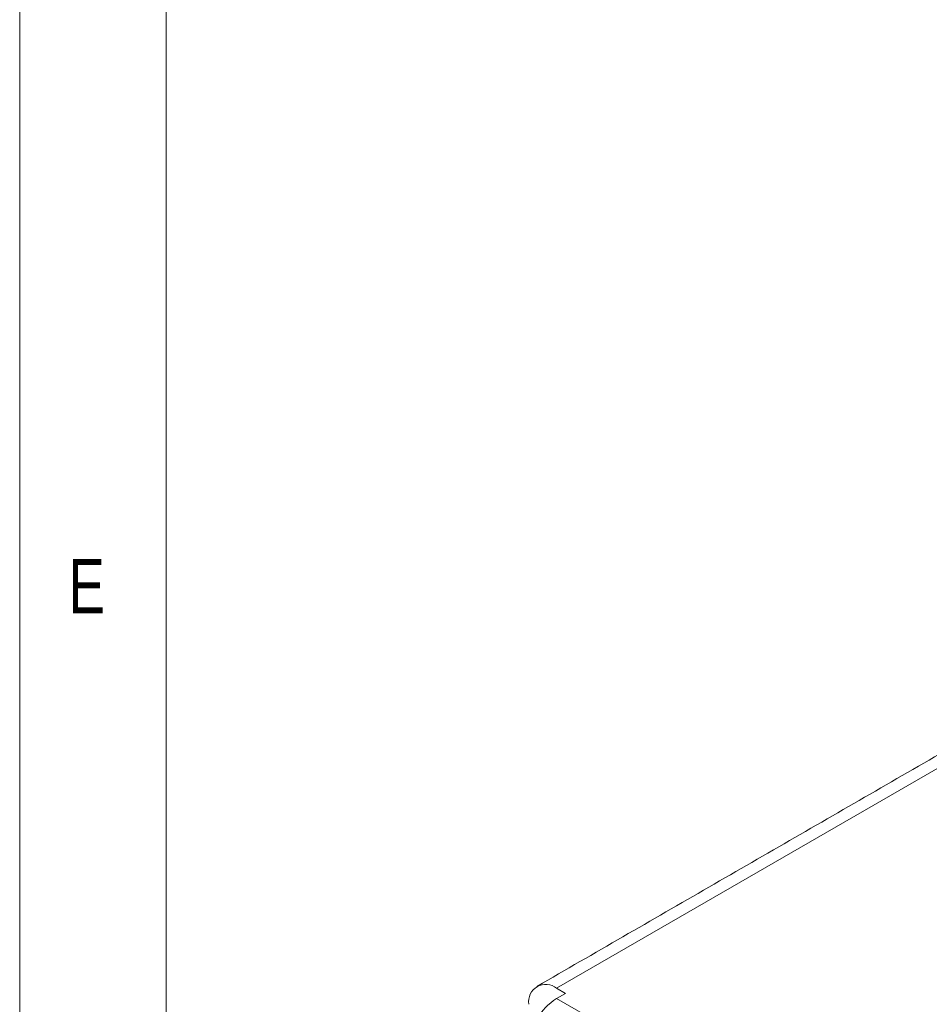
# Model space of a CAD drawing. Header units: inches. Extents: x 0.2 to 16.3, y 0.2 to 11.5.
# Tile 6 of 71: x 0.2 to 1.4, y 2.3 to 3.7. Entities that reach past the tile are written whole.
import ezdxf

# ---------------------------------------------------------------- set-up
doc = ezdxf.new("R2010")
doc.units = ezdxf.units.IN
doc.header["$MEASUREMENT"] = 0
doc.styles.add('SLDTEXTSTYLE0', font='TXT', dxfattribs={"width": 0.75})

msp = doc.modelspace()

# ---------------------------------------------------------------- linework, layer by layer
at = {"color": 7, "linetype": 'Continuous', "lineweight": 0}
for p, q in [((0.1969, 11.4961), (0.1969, 0.1969)), ((0.3937, 11.2992), (0.3937, 0.3937))]:
    msp.add_line(p, q, dxfattribs=at)
at = {"color": 7, "linetype": 'Continuous', "lineweight": 15}
for p, q in [((2.7636, 3.429), (0.9176, 2.3633)), ((0.9176, 2.3633), (0.9294, 2.3565)), ((0.9294, 2.3565), (0.9176, 2.3497)), ((0.9176, 2.3497), (2.7052, 1.3177))]:
    msp.add_line(p, q, dxfattribs=at)
for centre, radius, start, end in [((0.9031, 2.3455), 0.023, 50.7967, 189.2142), ((0.9612, 2.2815), 0.0809, 122.6055, 177.3945)]:
    msp.add_arc(centre, radius, start, end, dxfattribs=at)
msp.add_open_spline([(2.7373, 3.4316), (0.8913, 2.3659)], degree=1, dxfattribs=at)

# ---------------------------------------------------------------- texts
at = {"color": 7, "linetype": 'Continuous', "lineweight": 0, "insert": (0.2625, 2.9397), "char_height": 0.0729, "attachment_point": 1, "style": 'SLDTEXTSTYLE0'}
msp.add_mtext('E', dxfattribs=at)

doc.saveas('drawing.dxf')
